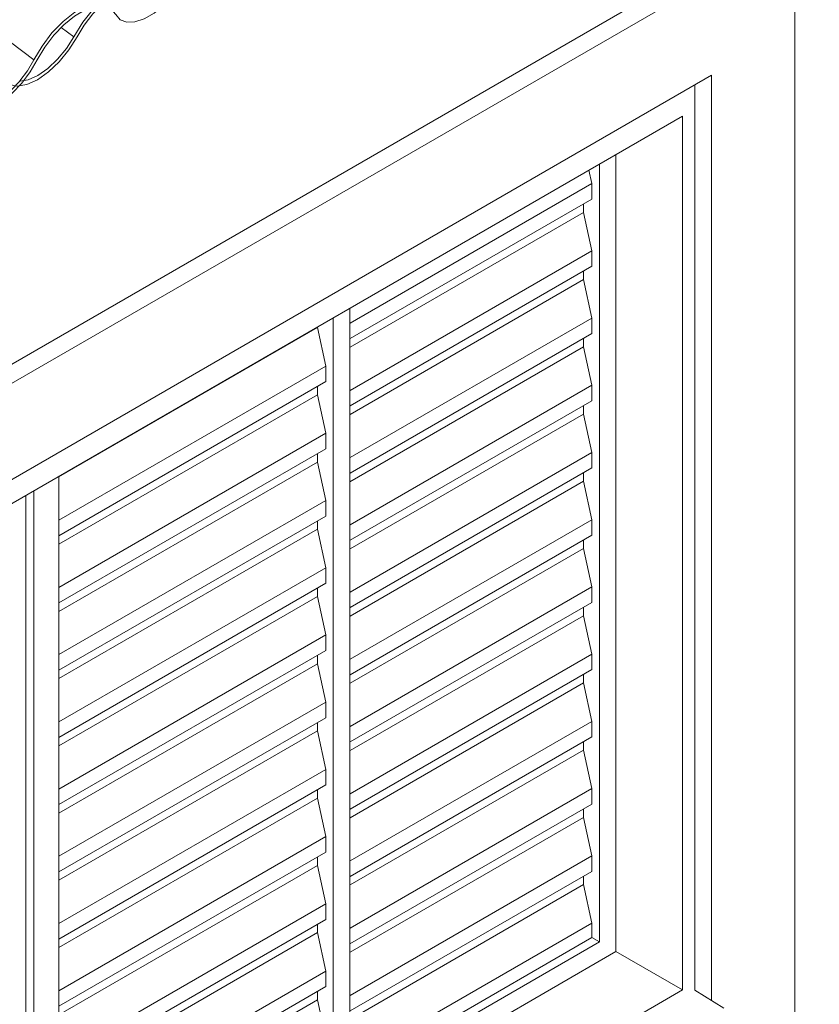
# Model space of a CAD drawing. Header units: metres. Extents: x -15.1 to 0.1, y 4 to 14.1.
# Tile 9 of 67: x -6.557 to -5.877, y 6.636 to 7.473. Entities that reach past the tile are written whole.
import ezdxf

# ---------------------------------------------------------------- set-up
doc = ezdxf.new("R2010")
doc.units = ezdxf.units.M
for name, color, linetype, lineweight in [('A-GLAZ', 7, 'Continuous', 5), ('A-GLAZ-CWMG', 7, 'Continuous', 5), ('A-WALL', 7, 'Continuous', 5), ('I-WALL', 7, 'Continuous', 5), ('Q-CASE', 7, 'Continuous', 5)]:
    doc.layers.add(name, color=color, linetype=linetype, lineweight=lineweight)
pattern_1 = [(35.687, (-7.777, 10.054), (0.23241475, 0.22210937), [0.0118, -0.2028, 0.0118, -1.347]), (35.687, (-7.777, 10.054), (0.23241475, 0.22210937), [-0.22641, -0.2028, 0.0118, -0.41741, -0.71536]), (35.687, (-7.777, 10.054), (0.23241475, 0.22210937), [-0.85843, 0.0118, -0.2028, 0.0118, -0.48895]), (35.687, (-7.777, 10.054), (0.23241475, 0.22210937), [-1.085, -0.13127, 0.0118, -0.34588]), (137.177, (-7.69, 10.144), (-0.1665248, 0.04396), [0.00654, -0.11229, 0.00654, -0.74603]), (137.177, (-7.69, 10.144), (-0.1665248, 0.04396), [-0.12536, -0.11229, 0.00654, -0.23112, -0.39609]), (137.177, (-7.69, 10.144), (-0.1665248, 0.04396), [-0.47531, 0.00654, -0.11229, 0.00654, -0.27073]), (137.177, (-7.69, 10.144), (-0.1665248, 0.04396), [-0.60067, -0.07268, 0.00654, -0.19151]), (247.064, (-7.661, 10.275), (-0.06588675, -0.266069), [0.0123, -0.21134, 0.0123, -1.404]), (247.064, (-7.661, 10.275), (-0.06588675, -0.266069), [-0.23595, -0.21134, 0.0123, -0.43499, -0.74548]), (247.064, (-7.661, 10.275), (-0.06588675, -0.266069), [-0.89458, 0.0123, -0.21134, 0.0123, -0.50954]), (247.064, (-7.661, 10.275), (-0.06588675, -0.266069), [-1.131, -0.1368, 0.0123, -0.36044])]

# ---------------------------------------------------------------- blocks, each defined once
blk = doc.blocks.new('JANELA DE CORRE_-V1-ISO_010')
at = {"layer": 'A-GLAZ'}
for p, q in [((-5.98312, 6.64754), (-5.98312, 7.41733)), ((-7.02963, 6.79271), (-5.99372, 7.3908)), ((-5.99372, 7.3908), (-5.99372, 6.64778)), ((-6.05029, 6.68044), (-6.05029, 7.35814)), ((-6.07329, 7.34486), (-6.0708, 7.33335)), ((-6.06443, 7.34997), (-6.06443, 6.68861)), ((-6.0708, 7.33335), (-6.27625, 7.21473)), ((-6.0708, 7.33335), (-6.0708, 7.32017)), ((-6.0708, 7.32017), (-6.27625, 7.20155)), ((-6.07787, 7.30885), (-6.27625, 7.19432)), ((-6.07787, 7.31609), (-6.07787, 7.30885)), ((-6.07787, 7.30885), (-6.0708, 7.27619)), ((-6.0708, 7.27619), (-6.27625, 7.15758)), ((-6.0708, 7.27619), (-6.0708, 7.26301)), ((-6.0708, 7.26301), (-6.27625, 7.1444)), ((-6.07787, 7.25893), (-6.07787, 7.2517)), ((-6.07787, 7.2517), (-6.27625, 7.13716)), ((-6.07787, 7.2517), (-6.0708, 7.21904)), ((-6.27657, 6.52531), (-6.27657, 7.2275)), ((-6.29071, 7.21933), (-6.29071, 6.53347)), ((-6.0708, 7.21904), (-6.27625, 7.10042)), ((-6.0708, 7.21904), (-6.0708, 7.20586)), ((-6.30414, 7.21087), (-6.52405, 7.08391)), ((-6.30414, 7.21158), (-6.30414, 7.21087)), ((-6.30414, 7.21087), (-6.29707, 7.17821)), ((-6.0708, 7.20586), (-6.27625, 7.08724)), ((-6.07787, 7.20178), (-6.07787, 7.19454)), ((-6.07787, 7.19454), (-6.27668, 7.07976)), ((-6.07787, 7.19454), (-6.0708, 7.16188)), ((-6.29707, 7.17821), (-6.52405, 7.04717)), ((-6.29707, 7.17821), (-6.29707, 7.16503)), ((-6.29707, 7.16503), (-6.52405, 7.03399)), ((-6.30414, 7.16095), (-6.30414, 7.15372)), ((-6.0708, 7.16188), (-6.27625, 7.04327)), ((-6.0708, 7.16188), (-6.0708, 7.14871)), ((-6.30414, 7.15372), (-6.52405, 7.02675)), ((-6.30414, 7.15372), (-6.29707, 7.12106)), ((-6.0708, 7.14871), (-6.27625, 7.03009)), ((-6.07787, 7.14462), (-6.07787, 7.13739)), ((-6.07787, 7.13739), (-6.27625, 7.02285)), ((-6.07787, 7.13739), (-6.0708, 7.10473)), ((-6.29707, 7.12106), (-6.52405, 6.99001)), ((-6.29707, 7.12106), (-6.29707, 7.10788)), ((-6.29707, 7.10788), (-6.52405, 6.97683)), ((-6.30414, 7.1038), (-6.30414, 7.09656)), ((-6.0708, 7.10473), (-6.27625, 6.98611)), ((-6.0708, 7.10473), (-6.0708, 7.09155)), ((-6.30414, 7.09656), (-6.52405, 6.9696)), ((-6.30414, 7.09656), (-6.29707, 7.0639)), ((-6.0708, 7.09155), (-6.27625, 6.97293)), ((-6.52405, 6.39875), (-6.52405, 7.08461)), ((-6.07787, 7.08747), (-6.07787, 7.08023)), ((-6.07787, 7.08023), (-6.27625, 6.9657)), ((-6.07787, 7.08023), (-6.0708, 7.04757)), ((-6.55234, 6.36609), (-6.55234, 7.06828)), ((-6.54527, 7.07236), (-6.54527, 6.37018)), ((-6.29707, 7.0639), (-6.52405, 6.93286)), ((-6.29707, 7.0639), (-6.29707, 7.05073)), ((-6.29707, 7.05073), (-6.52405, 6.91968)), ((-6.30414, 7.04664), (-6.30414, 7.03941)), ((-6.0708, 7.04757), (-6.27625, 6.92896)), ((-6.0708, 7.04757), (-6.0708, 7.0344)), ((-6.30414, 7.03941), (-6.52405, 6.91244)), ((-6.30414, 7.03941), (-6.29707, 7.00675)), ((-6.0708, 7.0344), (-6.27625, 6.91578)), ((-6.07787, 7.03031), (-6.07787, 7.02308)), ((-6.07787, 7.02308), (-6.27625, 6.90855)), ((-6.07787, 7.02308), (-6.0708, 6.99042)), ((-6.29707, 7.00675), (-6.52405, 6.8757)), ((-6.29707, 7.00675), (-6.29707, 6.99357)), ((-6.29707, 6.99357), (-6.52405, 6.86252)), ((-6.0708, 6.99042), (-6.27625, 6.8718)), ((-6.0708, 6.99042), (-6.0708, 6.97724)), ((-6.30414, 6.98225), (-6.52405, 6.85529)), ((-6.30414, 6.98949), (-6.30414, 6.98225)), ((-6.30414, 6.98225), (-6.29707, 6.94959)), ((-6.0708, 6.97724), (-6.27625, 6.85862)), ((-6.07787, 6.96592), (-6.27625, 6.85139)), ((-6.07787, 6.97316), (-6.07787, 6.96592)), ((-6.07787, 6.96592), (-6.0708, 6.93326)), ((-6.29707, 6.94959), (-6.52405, 6.81855)), ((-6.29707, 6.94959), (-6.29707, 6.93642)), ((-6.29707, 6.93642), (-6.52405, 6.80537)), ((-6.30414, 6.93233), (-6.30414, 6.9251)), ((-6.0708, 6.93326), (-6.27625, 6.81465)), ((-6.0708, 6.93326), (-6.0708, 6.92009)), ((-6.30414, 6.9251), (-6.52405, 6.79813)), ((-6.30414, 6.9251), (-6.29707, 6.89244)), ((-6.0708, 6.92009), (-6.27625, 6.80147)), ((-6.07787, 6.916), (-6.07787, 6.90877)), ((-6.07787, 6.90877), (-6.27625, 6.79424)), ((-6.07787, 6.90877), (-6.0708, 6.87611)), ((-6.29707, 6.89244), (-6.52405, 6.76139)), ((-6.29707, 6.89244), (-6.29707, 6.87926)), ((-6.29707, 6.87926), (-6.52405, 6.74821)), ((-6.30414, 6.87518), (-6.30414, 6.86794)), ((-6.0708, 6.87611), (-6.27625, 6.75749)), ((-6.0708, 6.87611), (-6.0708, 6.86293)), ((-6.30414, 6.86794), (-6.52405, 6.74098)), ((-6.30414, 6.86794), (-6.29707, 6.83528)), ((-6.0708, 6.86293), (-6.27625, 6.74432)), ((-6.07787, 6.85885), (-6.07787, 6.85161)), ((-6.07787, 6.85161), (-6.27625, 6.73708)), ((-6.07787, 6.85161), (-6.0708, 6.81895)), ((-6.29707, 6.83528), (-6.52405, 6.70424)), ((-6.29707, 6.83528), (-6.29707, 6.82211)), ((-6.29707, 6.82211), (-6.52405, 6.69106)), ((-6.30414, 6.81802), (-6.30414, 6.81079)), ((-6.0708, 6.81895), (-6.27625, 6.70034)), ((-6.0708, 6.81895), (-6.0708, 6.80578)), ((-6.30414, 6.81079), (-6.52405, 6.68382)), ((-6.30414, 6.81079), (-6.29707, 6.77813)), ((-6.0708, 6.80578), (-6.27667, 6.68692)), ((-6.07787, 6.80169), (-6.07787, 6.79446)), ((-6.07787, 6.79446), (-6.27625, 6.67993)), ((-6.07787, 6.79446), (-6.0708, 6.7618)), ((-6.29707, 6.77813), (-6.52405, 6.64708)), ((-6.29707, 6.77813), (-6.29707, 6.76495)), ((-6.29707, 6.76495), (-6.52405, 6.6339)), ((-6.30414, 6.76087), (-6.30414, 6.75364)), ((-6.0708, 6.7618), (-6.27625, 6.64318)), ((-6.0708, 6.7618), (-6.0708, 6.74862)), ((-6.30414, 6.75364), (-6.52405, 6.62667)), ((-6.30414, 6.75364), (-6.29707, 6.72098)), ((-6.0708, 6.74862), (-6.27625, 6.63001)), ((-6.07787, 6.74454), (-6.07787, 6.73731)), ((-6.07787, 6.73731), (-6.27625, 6.62277)), ((-6.07787, 6.73731), (-6.0708, 6.70465)), ((-6.29707, 6.72098), (-6.52405, 6.58993)), ((-6.29707, 6.72098), (-6.29707, 6.7078)), ((-6.29707, 6.7078), (-6.52405, 6.57675)), ((-6.30414, 6.70371), (-6.30414, 6.69648)), ((-6.0708, 6.70465), (-6.27657, 6.58585)), ((-6.0708, 6.70465), (-6.0708, 6.69228)), ((-6.30414, 6.69648), (-6.52405, 6.56952)), ((-6.30414, 6.69648), (-6.29707, 6.66382)), ((-6.0708, 6.69228), (-6.27657, 6.57348)), ((-6.0708, 6.69228), (-6.06443, 6.68861)), ((-6.06443, 6.68861), (-6.27657, 6.56613)), ((-6.27657, 6.5498), (-6.05029, 6.68044)), ((-6.05029, 6.68044), (-5.99372, 6.64778)), ((-6.29707, 6.66382), (-6.52405, 6.53277)), ((-6.29707, 6.66382), (-6.29707, 6.65064)), ((-5.99372, 6.64778), (-7.02963, 6.0497)), ((-6.29707, 6.65064), (-6.52405, 6.51959)), ((-6.30414, 6.63933), (-6.52405, 6.51236)), ((-6.30414, 6.64656), (-6.30414, 6.63933)), ((-6.30414, 6.63933), (-6.29707, 6.60667))]:
    blk.add_line(p, q, dxfattribs=at)
blk = doc.blocks.new('Rectangular Mullion - Telha Fibrocimento - Ondulada-1909083-ISO_01')
at = {"layer": 'A-GLAZ-CWMG', "true_color": 0xc0c0c0}
h = blk.add_hatch(dxfattribs=at)
h.set_pattern_fill('FP_2', color=9, style=0, pattern_type=2)
h.set_pattern_definition(pattern_1)
h.paths.add_polyline_path([(-7.08656, 7.10686), (-7.07557, 7.11494), (-7.06631, 7.12423), (-7.0591, 7.13333), (-7.04584, 7.15446), (-7.03686, 7.16488), (-7.02796, 7.1727), (-7.02152, 7.17716), (-7.01225, 7.18103), (-7.00589, 7.18208), (-6.99936, 7.18038), (-6.99007, 7.1726), (-6.98383, 7.17124), (-6.97437, 7.17321), (-6.9662, 7.17702), (-6.95567, 7.18479), (-6.94633, 7.19411), (-6.93906, 7.20327), (-6.92499, 7.22551), (-6.91689, 7.23531), (-6.90883, 7.24298), (-6.90149, 7.24851), (-6.89295, 7.25302), (-6.88622, 7.25516), (-6.8785, 7.25498), (-6.87311, 7.2523), (-6.86593, 7.2439), (-6.86019, 7.24168), (-6.85257, 7.24215), (-6.84298, 7.24591), (-6.83611, 7.24998), (-6.82619, 7.25843), (-6.81905, 7.26609), (-6.81169, 7.27618), (-6.79759, 7.3003), (-6.79017, 7.30999), (-6.78, 7.32022), (-6.77079, 7.32733), (-6.76253, 7.33207), (-6.75247, 7.33501), (-6.7454, 7.33498), (-6.73962, 7.33258), (-6.73154, 7.32267), (-6.72599, 7.32034), (-6.71901, 7.32048), (-6.71008, 7.32362), (-6.70239, 7.32804), (-6.69265, 7.33615), (-6.68426, 7.34532), (-6.67698, 7.35555), (-6.66546, 7.37514), (-6.65661, 7.38641), (-6.64833, 7.39477), (-6.63791, 7.4026), (-6.63048, 7.40669), (-6.62113, 7.40931), (-6.61615, 7.40984), (-6.61231, 7.41351), (-6.61294, 7.41376), (-6.62113, 7.41345), (-6.63048, 7.41032), (-6.64045, 7.40452), (-6.65274, 7.39404), (-6.66175, 7.38408), (-6.66941, 7.3735), (-6.68239, 7.35182), (-6.68738, 7.34522), (-6.69464, 7.33765), (-6.70243, 7.33141), (-6.711, 7.32673), (-6.71726, 7.3247), (-6.72384, 7.3247), (-6.72908, 7.32733), (-6.73669, 7.33663), (-6.74367, 7.33945), (-6.75313, 7.33887), (-6.76253, 7.33561), (-6.77547, 7.32733), (-6.78399, 7.32022), (-6.79436, 7.30884), (-6.80287, 7.29699), (-6.81544, 7.27483), (-6.82218, 7.26609), (-6.83132, 7.25718), (-6.83759, 7.2523), (-6.84536, 7.24804), (-6.85302, 7.24592), (-6.85881, 7.24603), (-6.86371, 7.24839), (-6.86699, 7.25285), (-6.87208, 7.25786), (-6.87953, 7.25974), (-6.88957, 7.25786), (-6.89838, 7.25392), (-6.90953, 7.24591), (-6.91898, 7.23689), (-6.92812, 7.22551), (-6.94192, 7.20327), (-6.94944, 7.19411), (-6.9577, 7.18632), (-6.96665, 7.18018), (-6.9757, 7.17647), (-6.98172, 7.17547), (-6.98775, 7.17681), (-6.99705, 7.18487), (-7.00392, 7.18632), (-7.01225, 7.18486), (-7.0218, 7.18038), (-7.03225, 7.1727), (-7.04173, 7.16328), (-7.04913, 7.15402), (-7.06202, 7.13333), (-7.06944, 7.12423), (-7.07762, 7.11648), (-7.08603, 7.11059), (-7.08637, 7.10819)])
h.paths.add_polyline_path([(-6.59572, 7.39563), (-6.58876, 7.39586), (-6.57989, 7.39902), (-6.57107, 7.40439), (-6.56254, 7.41154), (-6.55345, 7.42165), (-6.54668, 7.43127), (-6.53541, 7.45026), (-6.52661, 7.4614), (-6.51764, 7.47023), (-6.51067, 7.47583), (-6.5008, 7.48131), (-6.49156, 7.48484), (-6.48808, 7.48817), (-6.49156, 7.48804), (-6.5008, 7.48495), (-6.51301, 7.47735), (-6.52059, 7.47124), (-6.53189, 7.45892), (-6.53962, 7.44823), (-6.55068, 7.42932), (-6.55743, 7.42043), (-6.56624, 7.41166), (-6.57231, 7.4068), (-6.5808, 7.40213), (-6.58706, 7.40006), (-6.5938, 7.40006), (-6.59874, 7.40233), (-6.60684, 7.41138), (-6.60993, 7.41233), (-6.61363, 7.40885), (-6.60904, 7.40684), (-6.60129, 7.39783), (-6.59628, 7.39586)])
h.paths.add_polyline_path([(-6.46633, 7.47053), (-6.45938, 7.47077), (-6.45044, 7.47399), (-6.44164, 7.47936), (-6.43316, 7.48647), (-6.42469, 7.49572), (-6.41848, 7.50414), (-6.4077, 7.52213), (-6.40095, 7.53051), (-6.39508, 7.53628), (-6.38977, 7.54053), (-6.38216, 7.54466), (-6.37707, 7.54635), (-6.37537, 7.54644), (-6.37232, 7.55068), (-6.37537, 7.55056), (-6.38327, 7.54769), (-6.39116, 7.54283), (-6.3979, 7.53725), (-6.40545, 7.5291), (-6.41211, 7.51979), (-6.42217, 7.50304), (-6.43042, 7.49287), (-6.43514, 7.48796), (-6.443, 7.48168), (-6.45146, 7.47705), (-6.45759, 7.475), (-6.46449, 7.475), (-6.4689, 7.47668), (-6.47696, 7.48583), (-6.48423, 7.48819), (-6.48896, 7.48399), (-6.48591, 7.48411), (-6.47992, 7.48179), (-6.4717, 7.4726)])
h.paths.add_polyline_path([(-6.35464, 7.53506), (-6.3477, 7.53538), (-6.33846, 7.53882), (-6.33074, 7.54342), (-6.32105, 7.55162), (-6.31271, 7.56084), (-6.30634, 7.56966), (-6.30164, 7.57753), (-6.30385, 7.5788), (-6.31106, 7.56703), (-6.31832, 7.55804), (-6.32534, 7.55117), (-6.33139, 7.54636), (-6.33981, 7.54171), (-6.34572, 7.53965), (-6.35312, 7.53965), (-6.35726, 7.54112), (-6.36556, 7.54938), (-6.36941, 7.55052), (-6.37237, 7.54652), (-6.37112, 7.54635), (-6.36697, 7.54453), (-6.36025, 7.53711)])
at = {"layer": 'A-GLAZ-CWMG'}
blk.add_line((-6.54532, 7.43847), (-9.60042, 9.73149), dxfattribs=at)
for points in [[(-6.4758, 7.47711, 0), (-6.4719, 7.47268, 0), (-6.46633, 7.47053, 0), (-6.45938, 7.47077, 0), (-6.45146, 7.4734, 0), (-6.443, 7.47827, 0), (-6.43448, 7.4851, 0), (-6.42637, 7.49351, 0), (-6.41913, 7.50304, 0), (-6.41317, 7.51314, 0)], [(-6.47242, 7.48065, 0), (-6.47696, 7.48583, 0), (-6.48346, 7.48834, 0), (-6.49156, 7.48804, 0), (-6.5008, 7.48495, 0), (-6.51067, 7.47924, 0), (-6.52059, 7.47124, 0), (-6.53002, 7.4614, 0), (-6.53843, 7.45026, 0), (-6.54532, 7.43847, 0)], [(-6.54246, 7.43849, 0), (-6.53616, 7.44927, 0), (-6.52848, 7.45945, 0), (-6.51986, 7.46845, 0), (-6.51079, 7.47576, 0), (-6.50177, 7.48099, 0), (-6.49332, 7.48382, 0), (-6.48591, 7.48411, 0), (-6.47996, 7.48183, 0), (-6.4758, 7.47711, 0)], [(-6.60516, 7.40233, 0), (-6.60129, 7.39783, 0), (-6.59572, 7.39563, 0), (-6.58876, 7.39586, 0), (-6.5808, 7.39849, 0), (-6.57231, 7.40339, 0), (-6.56376, 7.41027, 0), (-6.55563, 7.41875, 0), (-6.5484, 7.42834, 0), (-6.54246, 7.43849, 0)], [(-6.54532, 7.43847, 0), (-6.55068, 7.42932, 0), (-6.5572, 7.42067, 0)], [(-6.55742, 7.42042, 0), (-6.56453, 7.41304, 0), (-6.57224, 7.40684, 0), (-6.57989, 7.40243, 0), (-6.58706, 7.40006, 0), (-6.59333, 7.39987, 0), (-6.59834, 7.40187, 0), (-6.60182, 7.40594, 0)]]:
    blk.add_polyline3d(points, dxfattribs=at)
blk = doc.blocks.new('Rectangular Mullion - Telha Fibrocimento - Ondulada-V21-ISO_01')
at = {"layer": 'A-GLAZ-CWMG', "true_color": 0xc0c0c0}
h = blk.add_hatch(dxfattribs=at)
h.set_pattern_fill('FP_2', color=9, style=0, pattern_type=2)
h.set_pattern_definition(pattern_1)
h.paths.add_polyline_path([(-6.66227, 7.35182), (-6.65129, 7.3599), (-6.64202, 7.36918), (-6.63482, 7.37829), (-6.62103, 7.40006), (-6.61205, 7.41034), (-6.60367, 7.41766), (-6.59724, 7.42212), (-6.58797, 7.42599), (-6.58161, 7.42704), (-6.57535, 7.42557), (-6.56624, 7.41766), (-6.56116, 7.41655), (-6.55743, 7.42043), (-6.56376, 7.42202), (-6.57277, 7.42983), (-6.57989, 7.43123), (-6.58797, 7.42982), (-6.59834, 7.42476), (-6.60908, 7.41659), (-6.61745, 7.40824), (-6.62556, 7.39783), (-6.63774, 7.37829), (-6.64516, 7.36918), (-6.65334, 7.36144), (-6.66175, 7.35555), (-6.66186, 7.35475)])
h.paths.add_polyline_path([(-6.5578, 7.41649), (-6.55009, 7.41817), (-6.54191, 7.42198), (-6.53296, 7.42825), (-6.52204, 7.43907), (-6.51477, 7.44823), (-6.49842, 7.47343), (-6.49261, 7.48027), (-6.48423, 7.4882), (-6.4758, 7.49426), (-6.4689, 7.49791), (-6.46194, 7.50012), (-6.45422, 7.49994), (-6.4493, 7.49781), (-6.44164, 7.48886), (-6.4365, 7.48687), (-6.43428, 7.48886), (-6.43227, 7.49094), (-6.43514, 7.49128), (-6.43955, 7.49351), (-6.44379, 7.49888), (-6.44826, 7.50294), (-6.45525, 7.5047), (-6.46529, 7.50282), (-6.4758, 7.49768), (-6.48595, 7.49021), (-6.49474, 7.48179), (-6.50384, 7.47047), (-6.51764, 7.44823), (-6.52516, 7.43907), (-6.53342, 7.43127), (-6.54236, 7.42514), (-6.55142, 7.42143), (-6.55418, 7.42067), (-6.55743, 7.41687)])
h.paths.add_polyline_path([(-6.43287, 7.48677), (-6.42784, 7.48726), (-6.4187, 7.49087), (-6.41183, 7.49494), (-6.40191, 7.50339), (-6.39415, 7.51189), (-6.38685, 7.52213), (-6.37509, 7.54287), (-6.36434, 7.55658), (-6.35546, 7.56539), (-6.34572, 7.57275), (-6.33746, 7.57729), (-6.32819, 7.57997), (-6.32111, 7.57994), (-6.31534, 7.57753), (-6.30904, 7.5698), (-6.30645, 7.5743), (-6.31241, 7.58159), (-6.31939, 7.58441), (-6.32884, 7.58383), (-6.33846, 7.58044), (-6.35119, 7.57229), (-6.36025, 7.56458), (-6.37197, 7.55117), (-6.37903, 7.54113), (-6.39116, 7.51979), (-6.3979, 7.51105), (-6.40704, 7.50214), (-6.41331, 7.49726), (-6.42133, 7.49293), (-6.42964, 7.49012), (-6.43173, 7.48796)])
h.paths.add_polyline_path([(-6.30171, 7.5653), (-6.29472, 7.56544), (-6.28579, 7.56858), (-6.27625, 7.5745), (-6.26837, 7.58111), (-6.25984, 7.59046), (-6.2527, 7.60051), (-6.24118, 7.6201), (-6.23233, 7.63137), (-6.22485, 7.63908), (-6.21363, 7.64756), (-6.2062, 7.65165), (-6.19685, 7.65427), (-6.19187, 7.6548), (-6.18803, 7.65847), (-6.18866, 7.65871), (-6.19685, 7.65841), (-6.20729, 7.65464), (-6.21617, 7.64948), (-6.2262, 7.64136), (-6.23747, 7.62904), (-6.24513, 7.61846), (-6.2581, 7.59678), (-6.263, 7.59028), (-6.27036, 7.58261), (-6.27815, 7.57637), (-6.28672, 7.57169), (-6.29298, 7.56966), (-6.29956, 7.56966), (-6.30517, 7.57161), (-6.30726, 7.56763), (-6.30385, 7.5662)])
h.paths.add_polyline_path([(-6.17143, 7.64059), (-6.16447, 7.64082), (-6.15561, 7.64398), (-6.14679, 7.64935), (-6.13826, 7.6565), (-6.12916, 7.66661), (-6.1224, 7.67623), (-6.11113, 7.69522), (-6.10233, 7.70635), (-6.09336, 7.71519), (-6.08638, 7.72079), (-6.07652, 7.72627), (-6.06728, 7.7298), (-6.0638, 7.73313), (-6.06728, 7.733), (-6.07652, 7.72991), (-6.08873, 7.72231), (-6.09631, 7.7162), (-6.10761, 7.70388), (-6.11533, 7.69319), (-6.12639, 7.67428), (-6.13315, 7.66539), (-6.14196, 7.65662), (-6.14803, 7.65175), (-6.15652, 7.64709), (-6.16278, 7.64502), (-6.16952, 7.64502), (-6.17446, 7.64729), (-6.18255, 7.65634), (-6.18565, 7.65729), (-6.18935, 7.65381), (-6.18503, 7.65212), (-6.17701, 7.64279), (-6.17346, 7.64139)])
h.paths.add_polyline_path([(-6.04204, 7.71549), (-6.0351, 7.71573), (-6.02616, 7.71895), (-6.01736, 7.72431), (-6.00888, 7.73143), (-6.00041, 7.74068), (-5.9942, 7.7491), (-5.98342, 7.76709), (-5.97667, 7.77547), (-5.9708, 7.78124), (-5.96308, 7.78688), (-5.95788, 7.78961), (-5.95278, 7.79131), (-5.95108, 7.7914), (-5.94804, 7.79563), (-5.95108, 7.79552), (-5.95898, 7.79265), (-5.96549, 7.7889), (-5.97362, 7.78221), (-5.98117, 7.77406), (-5.98783, 7.76475), (-5.99819, 7.7476), (-6.00601, 7.73796), (-6.01086, 7.73292), (-6.01929, 7.72632), (-6.02718, 7.72201), (-6.03331, 7.71996), (-6.04021, 7.71996), (-6.045, 7.72207), (-6.05275, 7.73082), (-6.05995, 7.73315), (-6.06468, 7.72895), (-6.06163, 7.72907), (-6.05564, 7.72675), (-6.04762, 7.71764)])
h.paths.add_polyline_path([(-5.93036, 7.78002), (-5.92342, 7.78034), (-5.91418, 7.78378), (-5.90646, 7.78838), (-5.89677, 7.79658), (-5.88843, 7.8058), (-5.88206, 7.81462), (-5.87736, 7.82249), (-5.87957, 7.82376), (-5.88678, 7.81199), (-5.89404, 7.803), (-5.89872, 7.79805), (-5.90711, 7.79132), (-5.91553, 7.78667), (-5.92143, 7.78461), (-5.92884, 7.78461), (-5.93298, 7.78608), (-5.94127, 7.79434), (-5.94512, 7.79548), (-5.94809, 7.79148), (-5.94684, 7.79131), (-5.94269, 7.78949), (-5.93597, 7.78207)])
at = {"layer": 'A-GLAZ-CWMG'}
blk.add_line((-6.51136, 7.45817), (-6.52203, 7.46618), dxfattribs=at)
for points in [[(-6.4427, 7.49781, 0), (-6.4478, 7.50282, 0), (-6.45508, 7.50472, 0), (-6.46405, 7.50338, 0), (-6.4741, 7.49888, 0), (-6.48455, 7.49154, 0), (-6.49469, 7.48185, 0), (-6.50384, 7.47047, 0), (-6.51136, 7.45817, 0)], [(-6.50859, 7.45805, 0), (-6.50247, 7.46819, 0), (-6.49512, 7.4777, 0), (-6.48693, 7.48607, 0), (-6.47835, 7.49283, 0), (-6.46986, 7.4976, 0), (-6.46194, 7.50012, 0), (-6.45501, 7.50026, 0), (-6.44946, 7.498, 0), (-6.44561, 7.49347, 0)], [(-6.57107, 7.42186, 0), (-6.56624, 7.41766, 0), (-6.55955, 7.4162, 0), (-6.55142, 7.41756, 0), (-6.54236, 7.42167, 0), (-6.53296, 7.42825, 0), (-6.52382, 7.4369, 0), (-6.51552, 7.44704, 0), (-6.50859, 7.45805, 0)], [(-6.51136, 7.45817, 0), (-6.51764, 7.44823, 0), (-6.52516, 7.43907, 0), (-6.53342, 7.43127, 0), (-6.54191, 7.42534, 0), (-6.55009, 7.42165, 0), (-6.55743, 7.42043, 0)]]:
    blk.add_polyline3d(points, dxfattribs=at)
blk = doc.blocks.new('Componentes de gabinete 1 - Componentes de gabinete 1-2086930-ISO_01')
at = {"layer": 'Q-CASE'}
blk.add_line((-5.98312, 6.64754), (-5.95848, 6.63233), dxfattribs=at)
blk = doc.blocks.new('Paredes 1 - Paredes 1-2288142-ISO_01')
at = {"layer": 'A-WALL'}
for p, q in [((-7.11449, 6.86211), (-5.91241, 7.55614)), ((-5.89826, 7.54797), (-7.10034, 6.85395)), ((-5.89826, 6.56818), (-5.89826, 7.54797)), ((-7.02963, 6.81312), (-5.96897, 7.4255)), ((-5.96897, 7.4255), (-5.96897, 6.63881)), ((-5.98312, 6.64754), (-5.98312, 7.41733))]:
    blk.add_line(p, q, dxfattribs=at)

msp = doc.modelspace()

# ---------------------------------------------------------------- linework, layer by layer
at = {"layer": 'I-WALL'}
msp.add_line((-5.98312, 7.41733), (-5.98312, 6.64754), dxfattribs=at)

# ---------------------------------------------------------------- block references
at = {"layer": 'A-GLAZ'}
msp.add_blockref('JANELA DE CORRE_-V1-ISO_010', (0, 0), dxfattribs=at)
at = {"layer": 'A-GLAZ-CWMG'}
for name in ['Rectangular Mullion - Telha Fibrocimento - Ondulada-V21-ISO_01', 'Rectangular Mullion - Telha Fibrocimento - Ondulada-1909083-ISO_01']:
    msp.add_blockref(name, (0, 0), dxfattribs=at)
at = {"layer": 'A-WALL'}
msp.add_blockref('Paredes 1 - Paredes 1-2288142-ISO_01', (0, 0), dxfattribs=at)
at = {"layer": 'Q-CASE'}
msp.add_blockref('Componentes de gabinete 1 - Componentes de gabinete 1-2086930-ISO_01', (0, 0), dxfattribs=at)

doc.saveas('drawing.dxf')
